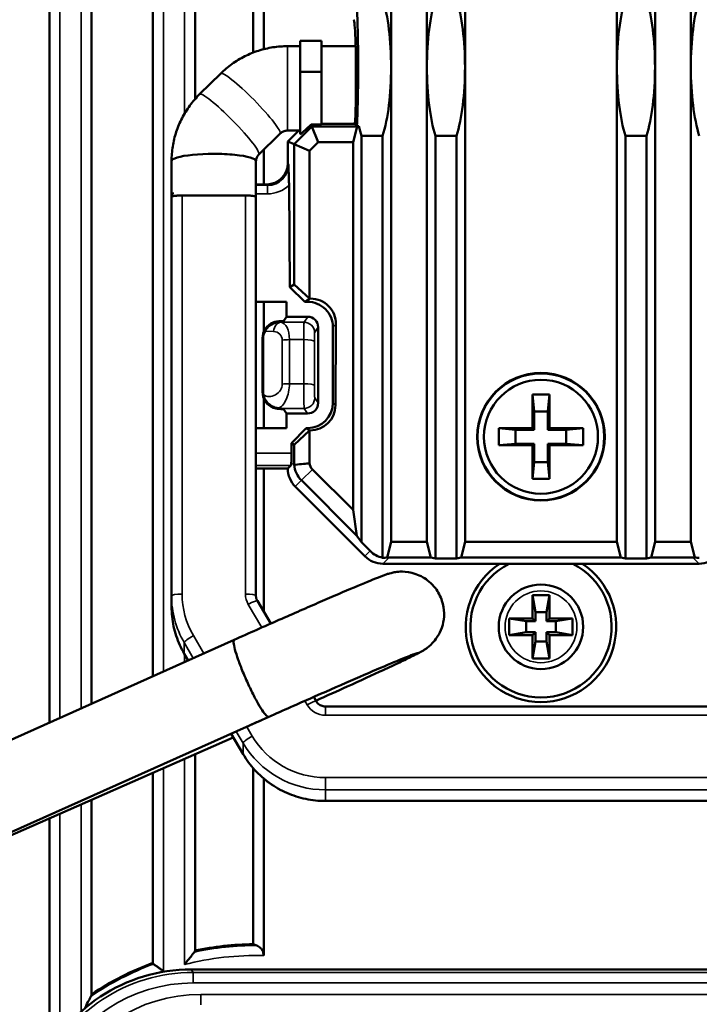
# Model space of a CAD drawing. Header units: millimetres. Extents: x 0 to 4638, y -120 to 1188.
# Tile 61 of 256: x 329 to 361, y 851 to 897. Entities that reach past the tile are written whole.
import ezdxf

# ---------------------------------------------------------------- set-up
doc = ezdxf.new("R2010")
doc.units = ezdxf.units.MM
doc.header["$LTSCALE"] = 2
doc.layers.add('Sichtbar (ISO)', color=7, linetype='Continuous', lineweight=50)
doc.layers.add('Sichtbar schmal (ISO)', color=7, linetype='Continuous', lineweight=35)

msp = doc.modelspace()

# ---------------------------------------------------------------- linework, layer by layer
at = {"layer": 'Sichtbar (ISO)'}
for p, q in [((330.6072, 863.9162), (330.6072, 947.4922)), ((332.6072, 945.8611), (332.6072, 864.8114)), ((335.5072, 866.1095), (335.5072, 904.1334)), ((337.5072, 904.0909), (337.5072, 893.4424)), ((340.2598, 903.888), (340.2598, 895.647)), ((340.7598, 903.7998), (340.7598, 895.8077)), ((350.2971, 903.0359), (350.2971, 894.9519)), ((357.4923, 903.0359), (357.4923, 894.9519)), ((348.4923, 894.9519), (348.4923, 902.0198)), ((359.2971, 894.9519), (359.2971, 902.0198)), ((346.7971, 900.3246), (346.7971, 894.9519)), ((360.9923, 900.3246), (360.9923, 894.9519)), ((342.4947, 895.9519), (341.8947, 895.9519)), ((342.4947, 894.7384), (342.4947, 896.2019)), ((343.4947, 896.2019), (342.4947, 896.2019)), ((343.4947, 894.7384), (343.4947, 896.2019)), ((345.1163, 895.9519), (343.4947, 895.9519)), ((346.7971, 894.9519), (346.7971, 872.4699)), ((348.4923, 872.4699), (348.4923, 894.9519)), ((350.2971, 894.9519), (350.2971, 872.4717)), ((357.4923, 894.9519), (357.4923, 872.4717)), ((359.2971, 872.4699), (359.2971, 894.9519)), ((360.9923, 894.9519), (360.9923, 872.4699)), ((337.7236, 893.671), (338.7236, 894.6558)), ((342.4947, 894.7384), (343.4947, 894.7384)), ((342.4947, 891.7764), (342.4947, 894.7384)), ((343.4947, 892.2365), (343.4947, 894.7384)), ((342.196, 891.3085), (343.0381, 892.1506)), ((343.4947, 892.2365), (343.0025, 892.2365)), ((343.0025, 892.2365), (343.0381, 892.1506)), ((343.0381, 892.1506), (345.1801, 892.1506)), ((343.0381, 892.1506), (343.344, 891.4121)), ((343.4947, 892.267), (345.0802, 892.267)), ((345.1801, 892.1506), (344.9923, 891.4121)), ((345.0802, 892.267), (345.1791, 892.1682)), ((345.1791, 892.1682), (345.2699, 892.1682)), ((345.2699, 892.1682), (345.1801, 892.1506)), ((340.5303, 890.821), (341.5303, 891.8058)), ((342.4947, 891.9519), (341.8947, 891.9519)), ((341.9025, 891.43), (342.4244, 891.9519)), ((345.3947, 872.456), (345.3947, 891.7066)), ((345.3947, 891.7066), (346.3947, 891.7066)), ((346.3947, 891.7066), (346.3947, 871.72)), ((349.8947, 891.7066), (348.8947, 891.7066)), ((348.8947, 871.6912), (348.8947, 891.7066)), ((349.8947, 891.7066), (349.8947, 871.6912)), ((357.8947, 891.7066), (357.8947, 871.6912)), ((357.8947, 891.7066), (358.8947, 891.7066)), ((358.8947, 871.6912), (358.8947, 891.7066)), ((341.9025, 890.4038), (341.9025, 891.43)), ((342.196, 891.3085), (341.9025, 891.43)), ((342.196, 891.3085), (342.9345, 891.0025)), ((342.196, 884.6695), (342.196, 891.3085)), ((343.344, 891.4121), (342.9345, 891.0025)), ((344.9923, 891.4121), (343.344, 891.4121)), ((344.9923, 873.9845), (344.9923, 891.4121)), ((337.5072, 890.8163), (337.5072, 890.8163)), ((340.7598, 891.047), (340.7598, 889.4051)), ((342.9345, 891.0025), (342.9345, 883.9935)), ((340.7598, 889.4051), (340.3947, 889.4051)), ((340.9039, 889.4051), (340.7598, 889.4051)), ((341.9604, 889.3667), (342.005, 884.5422)), ((336.3947, 869.9173), (336.3947, 888.7959)), ((340.3947, 888.7959), (340.3947, 869.9173)), ((342.196, 884.6695), (342.005, 884.5422)), ((342.005, 884.5422), (342.7124, 883.8461)), ((342.9336, 883.9935), (342.196, 884.6695)), ((341.8395, 883.8461), (340.3947, 883.8461)), ((340.7598, 883.8461), (340.7598, 882.4164)), ((341.8395, 883.8461), (341.8395, 883.1386)), ((342.7124, 883.8461), (342.9336, 883.9935)), ((342.8342, 883.8461), (342.7124, 883.8461)), ((342.9336, 883.9935), (342.9345, 883.9935)), ((342.9345, 883.9935), (342.9825, 883.9935)), ((341.8395, 883.1386), (341.7115, 882.9417)), ((341.8395, 883.1386), (342.8441, 883.1386)), ((343.3404, 882.6372), (343.3404, 879.0531)), ((344.0409, 879.0596), (344.0409, 882.6468)), ((344.1818, 882.7869), (344.1581, 878.9416)), ((340.7024, 879.5724), (340.7024, 882.1167)), ((340.7287, 879.5988), (340.7287, 882.0898)), ((340.7598, 879.3864), (340.7598, 879.3862)), ((340.7598, 879.2771), (340.7598, 877.8603)), ((353.4947, 877.8519), (353.4947, 879.4519)), ((353.4947, 879.4519), (354.2947, 879.4519)), ((353.5647, 878.6519), (353.4947, 879.4519)), ((354.2247, 878.6519), (354.2947, 879.4519)), ((354.2947, 879.4519), (354.2947, 877.8519)), ((341.8395, 878.5549), (341.7115, 878.7481)), ((353.5647, 878.6519), (353.5647, 877.7819)), ((354.2247, 878.6519), (353.5647, 878.6519)), ((354.2247, 877.7819), (354.2247, 878.6519)), ((341.8395, 878.5549), (341.8395, 877.8603)), ((342.838, 878.5549), (341.8395, 878.5549)), ((340.3947, 877.8603), (341.8395, 877.8603)), ((342.7677, 877.8603), (342.0732, 877.1556)), ((342.196, 877.0738), (342.9336, 877.7498)), ((342.9336, 877.7498), (342.7677, 877.8603)), ((342.7677, 877.8603), (342.849, 877.8603)), ((342.9345, 877.7497), (342.9336, 877.7498)), ((342.9589, 877.7497), (342.9345, 877.7497)), ((342.9345, 877.7497), (342.9345, 876.194)), ((351.8947, 877.0519), (351.8947, 877.8519)), ((351.8947, 877.8519), (353.4947, 877.8519)), ((352.6947, 877.7819), (351.8947, 877.8519)), ((352.6947, 877.1219), (352.6947, 877.7819)), ((352.6947, 877.7819), (353.5647, 877.7819)), ((353.5647, 877.7819), (353.4947, 877.8519)), ((354.2947, 877.8519), (354.2247, 877.7819)), ((354.2247, 877.7819), (355.0947, 877.7819)), ((354.2947, 877.8519), (355.8947, 877.8519)), ((355.0947, 877.7819), (355.8947, 877.8519)), ((355.0947, 877.7819), (355.0947, 877.1219)), ((355.8947, 877.8519), (355.8947, 877.0519)), ((342.0732, 877.1556), (342.196, 877.0738)), ((342.0732, 877.1556), (342.0776, 876.6788)), ((342.196, 876.2354), (342.196, 877.0738)), ((352.6947, 877.1219), (351.8947, 877.0519)), ((353.4947, 877.0519), (351.8947, 877.0519)), ((353.5647, 877.1219), (352.6947, 877.1219)), ((353.4947, 877.0519), (353.5647, 877.1219)), ((353.4947, 875.4519), (353.4947, 877.0519)), ((353.5647, 877.1219), (353.5647, 876.2519)), ((354.2247, 877.1219), (354.2947, 877.0519)), ((355.0947, 877.1219), (354.2247, 877.1219)), ((354.2247, 876.2519), (354.2247, 877.1219)), ((355.8947, 877.0519), (354.2947, 877.0519)), ((354.2947, 877.0519), (354.2947, 875.4519)), ((355.0947, 877.1219), (355.8947, 877.0519)), ((340.3947, 875.942), (340.7598, 875.942)), ((340.7598, 875.942), (341.9025, 875.942)), ((340.7598, 875.942), (340.7598, 869.1664)), ((342.0532, 876.0927), (341.9025, 875.942)), ((344.9923, 873.9845), (343.0679, 875.909)), ((353.5647, 876.2519), (353.4947, 875.4519)), ((353.5647, 876.2519), (354.2247, 876.2519)), ((354.2247, 876.2519), (354.2947, 875.4519)), ((342.5477, 875.3888), (345.1753, 872.7612)), ((354.2947, 875.4519), (353.4947, 875.4519)), ((342.2533, 875.0944), (345.5572, 871.7905)), ((345.1753, 872.7612), (344.9923, 873.9845)), ((345.3947, 872.456), (345.1753, 872.7612)), ((345.8087, 872.042), (345.3947, 872.456)), ((346.7971, 872.4699), (346.6107, 871.7367)), ((348.4923, 872.4699), (346.7971, 872.4699)), ((348.6796, 871.7333), (348.4923, 872.4699)), ((350.1093, 871.7332), (350.2971, 872.4717)), ((350.2971, 872.4717), (357.4923, 872.4717)), ((357.6801, 871.7332), (357.4923, 872.4717)), ((359.1098, 871.7333), (359.2971, 872.4699)), ((359.2971, 872.4699), (360.9923, 872.4699)), ((360.9923, 872.4699), (361.1787, 871.7367)), ((346.6983, 871.7333), (348.6796, 871.7333)), ((348.8947, 871.6912), (348.6796, 871.7333)), ((349.8947, 871.6912), (348.8947, 871.6912)), ((350.1093, 871.7332), (349.8947, 871.6912)), ((357.6801, 871.7332), (350.1093, 871.7332)), ((357.6801, 871.7332), (357.8947, 871.6912)), ((357.8947, 871.6912), (358.8947, 871.6912)), ((358.8947, 871.6912), (359.1098, 871.7333)), ((361.0911, 871.7333), (359.1098, 871.7333)), ((351.95, 871.4397), (346.4048, 871.4397)), ((355.8393, 871.4397), (351.95, 871.4397)), ((361.3846, 871.4397), (355.8393, 871.4397)), ((336.3947, 869.3963), (336.3947, 869.9173)), ((353.4947, 869.9519), (353.6357, 869.1519)), ((353.4947, 869.9519), (354.2947, 869.9519)), ((353.4947, 868.8519), (353.4947, 869.9519)), ((354.2947, 869.9519), (354.1536, 869.1519)), ((354.2947, 869.9519), (354.2947, 868.8519)), ((341.0909, 868.6017), (340.46, 869.6778)), ((352.3947, 868.8519), (353.4947, 868.8519)), ((352.3947, 868.8519), (353.1947, 868.7108)), ((352.3947, 868.0519), (352.3947, 868.8519)), ((353.6357, 868.7108), (353.4947, 868.8519)), ((353.6357, 869.1519), (354.1536, 869.1519)), ((353.6357, 868.7108), (353.6357, 869.1519)), ((354.1536, 869.1519), (354.1536, 868.7108)), ((354.2947, 868.8519), (354.1536, 868.7108)), ((354.2947, 868.8519), (355.3947, 868.8519)), ((355.3947, 868.8519), (354.5947, 868.7108)), ((355.3947, 868.8519), (355.3947, 868.0519)), ((353.6357, 868.7108), (353.1947, 868.7108)), ((353.1947, 868.7108), (353.1947, 868.1929)), ((354.5947, 868.7108), (354.1536, 868.7108)), ((354.5947, 868.1929), (354.5947, 868.7108)), ((352.3947, 868.0519), (353.1947, 868.1929)), ((353.4947, 868.0519), (352.3947, 868.0519)), ((353.1947, 868.1929), (353.6357, 868.1929)), ((353.4947, 868.0519), (353.6357, 868.1929)), ((353.4947, 866.9519), (353.4947, 868.0519)), ((353.6357, 867.7519), (353.6357, 868.1929)), ((354.1536, 868.1929), (354.1536, 867.7519)), ((354.1536, 868.1929), (354.5947, 868.1929)), ((354.1536, 868.1929), (354.2947, 868.0519)), ((354.2947, 868.0519), (354.2947, 866.9519)), ((355.3947, 868.0519), (354.2947, 868.0519)), ((355.3947, 868.0519), (354.5947, 868.1929)), ((325.6233, 861.6853), (339.3641, 867.8359)), ((353.4947, 866.9519), (353.6357, 867.7519)), ((354.1536, 867.7519), (353.6357, 867.7519)), ((354.2947, 866.9519), (354.1536, 867.7519)), ((336.9992, 867.1739), (337.1834, 866.8598)), ((354.2947, 866.9519), (353.4947, 866.9519)), ((343.2487, 864.921), (343.1274, 865.1278)), ((343.6834, 864.6757), (362.106, 864.6757)), ((341.1177, 864.2381), (340.6935, 864.0485)), ((327.2526, 858.0324), (340.69, 864.0472)), ((339.2184, 863.3885), (339.7879, 862.4171)), ((339.3206, 863.2142), (326.8941, 857.7492)), ((339.3205, 863.2144), (326.9012, 857.7526)), ((337.5072, 862.4166), (337.5072, 853.1141)), ((335.5072, 852.5326), (335.5072, 861.5371)), ((340.2598, 861.7586), (340.2598, 853.4153)), ((340.7598, 861.2649), (340.7598, 852.8789)), ((332.6072, 860.2617), (332.6072, 851.0426)), ((343.6834, 860.2004), (362.106, 860.2004)), ((330.6072, 849.4115), (330.6072, 859.3821)), ((337.3304, 852.2233), (372.3345, 852.2233))]:
    msp.add_line(p, q, dxfattribs=at)
for centre, radius in [((353.8947, 877.4519), 3.0219), ((353.8947, 877.4519), 3), ((353.8947, 877.4519), 2.7), ((353.8947, 868.4519), 2)]:
    msp.add_circle(centre, radius, dxfattribs=at)
for centre, radius, start, end in [((353.8947, 868.4519), 3.565, 123.05795, 56.94205), ((353.8947, 868.4519), 3.3462, 116.75983, 63.24017), ((340.395, 839.4519), 13.9641, 90.55481, 101.93488), ((340.395, 839.4519), 13.9641, 110.48882, 123.89691)]:
    msp.add_arc(centre, radius, start, end, dxfattribs=at)
for centre, major_axis, ratio, start_param, end_param in [((345.0103, 894.9519), (0, -4.2573), 0.0524078, 0.8581154, 2.4376321), ((345.6563, 894.9519), (0, -4.2573), 0.2679492, 1.5707963, 2.4376321), ((349.633, 894.9519), (0, -4.2573), 0.2679492, 3.8455532, 4.712389), ((349.1563, 894.9519), (0, -4.2573), 0.2679492, 1.5707963, 2.4376321), ((358.633, 894.9519), (0, -4.2573), 0.2679492, 3.8455532, 4.712389), ((358.1563, 894.9519), (0, -4.2573), 0.2679492, 1.5707963, 2.4376321), ((362.133, 894.9519), (0, -4.2573), 0.2679492, 3.8455532, 4.712389), ((345.0103, 894.9519), (0, -2.2573), 0.0524078, 1.34047, 3.0892328), ((345.6563, 894.9519), (0, -4.2573), 0.2679492, 0.7039605, 1.5707963), ((349.633, 894.9519), (0, -4.2573), 0.2679492, 4.712389, 5.5792248), ((349.1563, 894.9519), (0, -4.2573), 0.2679492, 0.7039605, 1.5707963), ((358.633, 894.9519), (0, -4.2573), 0.2679492, 4.712389, 5.5792248), ((358.1563, 894.9519), (0, -4.2573), 0.2679492, 0.7039605, 1.5707963), ((362.133, 894.9519), (0, -4.2573), 0.2679492, 4.712389, 5.5792248), ((345.0238, 893.9519), (0, -2), 0.0524078, 0.5690066, 1.8155626), ((344.464, 893.818), (-2.2672, -2.2609), 0.037007, 0.4826595, 0.8339354), ((346.133, 894.9519), (0, -4.2573), 0.2679492, 5.4250699, 5.5792248), ((338.3947, 890.5051), (2, 0), 0.1736482, 1.5707963, 2.621516), ((338.3947, 890.5051), (2, 0), 0.1736482, 1.0507196, 1.5707963), ((338.3947, 890.5051), (2, 0), 0.1736482, 0, 1.0507196), ((338.3947, 890.5051), (-2, 0), 0.1736482, 5.7631086, 6.2831853), ((340.9012, 890.4065), (0.709, -0.709), 0.9972647, 5.4991567, 7.0672139), ((340.923, 890.3847), (0.4699, -0.9073), 0.9765032, 5.8136653, 7.3817404), ((342.8401, 882.6527), (-1.1339, 0.3981), 0.9921418, 3.476798, 5.0525264), ((342.9811, 882.7928), (0.8522, 0.8469), 0.9987752, 5.4953211, 7.0710495), ((341.5035, 882.1072), (0.3538, -0.7296), 0.9851181, 3.0568225, 4.2549468), ((341.2118, 882.9426), (0.5, 0), 0.0537126, 5.301557, 6.2482787), ((342.8401, 882.6332), (-0.1648, -0.4785), 0.9873311, 1.9064102, 3.4693557), ((341.5717, 882.0373), (0.7483, -0.419), 0.926751, 3.1348537, 3.6202999), ((341.5035, 879.5673), (-0.7653, 0.2394), 0.9888689, 0.299961, 1.4980854), ((341.5717, 879.636), (0.8025, 0.2786), 0.9273708, 2.830127, 3.0344423), ((341.5369, 880.4991), (0.0608, -1.7065), 0.64432, 6.1423849, 6.220233), ((341.2118, 878.7472), (-0.5, 0), 0.052729, 3.1764992, 4.089072), ((342.8401, 879.051), (0.487, 0.1158), 0.9905966, 4.4767768, 6.0518263), ((342.8401, 879.0685), (0.5126, -1.0963), 0.9904436, 5.8495343, 7.4129626), ((342.9574, 878.9505), (0.8469, -0.8522), 0.9987902, 5.5014712, 7.0648995), ((342.0518, 876.592), (0, 0.5), 0.0524078, 3.1939525, 4.8869219), ((343.1042, 875.9453), (0.8509, 0.8509), 0.9972647, 2.357564, 3.1415927), ((343.4605, 876.3016), (1.1686, 0.5202), 0.928627, 2.7495783, 2.8373931), ((343.3952, 876.2362), (0.848, -0.8486), 0.9989657, 4.0163427, 4.7127296), ((342.1262, 884.0672), (-0.6451, 7.9299), 0.7201621, 3.0421241, 3.0524055), ((343.2928, 876.191), (-0.1619, 0.3711), 0.8661678, 1.2017815, 2.0001641), ((346.4081, 872.6414), (0.8509, 0.8509), 0.9972647, 3.1415927, 3.9256213), ((346.6595, 872.8928), (0.8509, 0.8509), 0.9972647, 3.1415927, 3.7061299), ((346.7239, 872.9572), (1.4079, 0.6802), 0.7342406, 4.1492528, 4.2955751), ((346.7645, 872.9978), (0.5202, 1.1686), 0.928627, 3.4604379, 3.533607), ((361.0249, 872.9978), (-0.5202, 1.1686), 0.928627, 2.7495783, 2.8227475), ((361.0654, 872.9572), (-1.4079, 0.6802), 0.7342406, 1.9876102, 2.1339325), ((361.3813, 872.6414), (-0.8509, 0.8509), 0.9972647, 2.357564, 3.1415927), ((334.557, 839.4519), (-16.0397, 0), 0.9314106, 4.337465, 4.348897), ((337.3367, 844.3886), (-4.3063, 6.5477), 0.9991277, 5.7018293, 6.8645413)]:
    msp.add_ellipse(centre, major_axis=major_axis, ratio=ratio, start_param=start_param, end_param=end_param, dxfattribs=at)
for points, knots in [([(341.8947, 895.9519), (341.6606, 895.9519), (341.4266, 895.9338), (340.9641, 895.8616), (340.7356, 895.8076), (340.2896, 895.6649), (340.0721, 895.5762), (339.6533, 895.3661), (339.4521, 895.2446), (339.0708, 894.9718), (338.8907, 894.8204), (338.7236, 894.6558)], [1.57079633, 1.57079633, 1.57079633, 1.57079633, 1.72787596, 1.72787596, 1.88495559, 1.88495559, 2.04203522, 2.04203522, 2.19911486, 2.19911486, 2.35619449, 2.35619449, 2.35619449, 2.35619449]), ([(337.7236, 893.671), (337.5564, 893.5064), (337.4021, 893.3285), (337.1233, 892.9506), (336.9988, 892.7506), (336.7828, 892.3332), (336.6914, 892.1158), (336.5441, 891.6692), (336.4882, 891.44), (336.4135, 890.9756), (336.3947, 890.7403), (336.3947, 890.5051)], [2.35619449, 2.35619449, 2.35619449, 2.35619449, 2.51327412, 2.51327412, 2.67035376, 2.67035376, 2.82743339, 2.82743339, 2.98451302, 2.98451302, 3.14159265, 3.14159265, 3.14159265, 3.14159265]), ([(341.8947, 891.9519), (341.8669, 891.9519), (341.8391, 891.9497), (341.7845, 891.9412), (341.7576, 891.9349), (341.7057, 891.9182), (341.6806, 891.908), (341.6328, 891.884), (341.6101, 891.8703), (341.5679, 891.84), (341.5482, 891.8235), (341.5303, 891.8058)], [1.57079633, 1.57079633, 1.57079633, 1.57079633, 1.72787596, 1.72787596, 1.88495559, 1.88495559, 2.04203522, 2.04203522, 2.19911486, 2.19911486, 2.35619449, 2.35619449, 2.35619449, 2.35619449]), ([(340.5303, 890.821), (340.5123, 890.8033), (340.496, 890.7845), (340.4671, 890.7452), (340.4544, 890.7248), (340.4326, 890.6827), (340.4236, 890.6612), (340.4091, 890.6173), (340.4037, 890.5951), (340.3965, 890.5502), (340.3947, 890.5276), (340.3947, 890.5051)], [2.35619449, 2.35619449, 2.35619449, 2.35619449, 2.51327412, 2.51327412, 2.67035376, 2.67035376, 2.82743339, 2.82743339, 2.98451302, 2.98451302, 3.14159265, 3.14159265, 3.14159265, 3.14159265]), ([(336.3945, 888.2892), (336.3946, 888.3999), (336.3946, 888.5064), (336.3946, 888.9143), (336.3947, 889.2113), (336.3947, 889.8412), (336.3947, 890.1732), (336.3947, 890.5051)], [0, 0, 0, 0, 0.03495013, 0.03495013, 0.13407017, 0.13407017, 0.24523199, 0.24523199, 0.24523199, 0.24523199]), ([(341.9604, 889.3636), (341.9599, 889.4208), (341.9592, 889.4702), (341.9556, 889.6829), (341.9511, 889.8218), (341.9413, 890.0799), (341.9344, 890.2146), (341.9271, 890.3546), (341.9265, 890.3676), (341.9258, 890.3805)], [0, 0, 0, 0, 0.01523519, 0.01523519, 0.06713956, 0.06713956, 0.14842676, 0.14842676, 0.15674923, 0.15674923, 0.15674923, 0.15674923]), ([(336.8947, 888.8827), (336.8701, 888.8827), (336.8596, 888.8826), (336.8474, 888.8824), (336.8376, 888.8822), (336.8215, 888.8819), (336.8038, 888.8813), (336.7751, 888.8804), (336.7438, 888.879), (336.7106, 888.8767), (336.6543, 888.8727), (336.5918, 888.8661), (336.5411, 888.8573), (336.4904, 888.8485), (336.4524, 888.8377), (336.4298, 888.8279), (336.4164, 888.8221), (336.4081, 888.8167), (336.403, 888.8117), (336.3999, 888.8086), (336.3979, 888.8058), (336.3968, 888.8041), (336.3953, 888.802), (336.3949, 888.8002), (336.3947, 888.7959)], [0, 0, 0, 0, 0.0938206, 0.0938206, 0.0938206, 0.1694985, 0.1694985, 0.1694985, 0.2921466, 0.2921466, 0.2921466, 0.4999979, 0.4999979, 0.4999979, 0.7078496, 0.7078496, 0.7078496, 0.8304982, 0.8304982, 0.8304982, 0.9061768, 0.9061768, 0.9061768, 1, 1, 1, 1]), ([(336.3955, 888.8017), (336.408, 888.8407), (336.4199, 888.8791), (336.438, 888.9387), (336.4448, 888.9616), (336.4541, 888.9935), (336.4574, 889.0049), (336.4606, 889.0162), (336.4614, 889.019), (336.4624, 889.0227), (336.4627, 889.0237), (336.4627, 889.0237)], [0, 0, 0, 0, 0.013298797, 0.013298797, 0.02157186, 0.02157186, 0.027108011, 0.027108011, 0.029600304, 0.029600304, 0.032056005, 0.032056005, 0.032056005, 0.032056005]), ([(336.8947, 888.8827), (336.8976, 888.8827), (336.938, 888.8828), (337.0937, 888.8828), (337.3264, 888.8828), (337.7735, 888.8828), (338.3947, 888.8828), (339.0158, 888.8828), (339.4629, 888.8828), (339.6957, 888.8828), (339.8514, 888.8828), (339.8917, 888.8827), (339.8947, 888.8827)], [0, 0, 0, 0, 0.0052514, 0.067095, 0.1289386, 0.2526257, 0.5, 0.7473743, 0.8710614, 0.932905, 0.9947486, 1, 1, 1, 1]), ([(340.3946, 888.7959), (340.3944, 888.8002), (340.3941, 888.802), (340.3926, 888.8041), (340.3914, 888.8058), (340.3895, 888.8086), (340.3863, 888.8117), (340.3812, 888.8167), (340.3729, 888.8221), (340.3596, 888.8279), (340.337, 888.8377), (340.2989, 888.8485), (340.2482, 888.8573), (340.1975, 888.8661), (340.1351, 888.8727), (340.0788, 888.8767), (340.0456, 888.879), (340.0142, 888.8804), (339.9855, 888.8813), (339.9678, 888.8819), (339.9518, 888.8822), (339.9419, 888.8824), (339.9297, 888.8826), (339.9192, 888.8827), (339.8947, 888.8827)], [0, 0, 0, 0, 0.0938206, 0.0938206, 0.0938206, 0.1694985, 0.1694985, 0.1694985, 0.2921466, 0.2921466, 0.2921466, 0.4999979, 0.4999979, 0.4999979, 0.7078496, 0.7078496, 0.7078496, 0.8304982, 0.8304982, 0.8304982, 0.9061768, 0.9061768, 0.9061768, 1, 1, 1, 1]), ([(341.53, 882.879), (341.4515, 882.8784), (341.3667, 882.8654), (341.2055, 882.8124), (341.129, 882.7725), (341.0052, 882.6836), (340.9473, 882.6292), (340.8715, 882.5341), (340.8471, 882.4975), (340.8261, 882.461)], [0, 0, 0, 0, 0.023772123, 0.023772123, 0.047544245, 0.047544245, 0.069499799, 0.069499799, 0.082140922, 0.082140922, 0.082140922, 0.082140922]), ([(341.4897, 882.9203), (341.4689, 882.9195), (341.4471, 882.918), (341.3641, 882.9087), (341.2984, 882.8941), (341.2293, 882.8702), (341.2206, 882.867), (341.2118, 882.8637)], [0.226744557, 0.226744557, 0.226744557, 0.226744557, 0.233902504, 0.233902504, 0.253174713, 0.253174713, 0.255950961, 0.255950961, 0.255950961, 0.255950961]), ([(340.7462, 879.4386), (340.7633, 879.3617), (340.7925, 879.2859), (340.8326, 879.2158), (340.8783, 879.1357), (340.9398, 879.0608), (341.012, 878.999), (341.0454, 878.9704), (341.0817, 878.9441), (341.1199, 878.9208), (341.1571, 878.8981), (341.196, 878.8783), (341.2358, 878.8618), (341.2666, 878.8491), (341.2985, 878.8381), (341.33, 878.8292), (341.362, 878.8201), (341.3949, 878.813), (341.4222, 878.8079), (341.4296, 878.8066), (341.4367, 878.8053), (341.4428, 878.804)], [0, 0, 0, 0, 0.24410958, 0.24410958, 0.24410958, 0.52300193, 0.52300193, 0.52300193, 0.65214903, 0.65214903, 0.65214903, 0.77751124, 0.77751124, 0.77751124, 0.87445371, 0.87445371, 0.87445371, 0.97309694, 0.97309694, 0.97309694, 0.99999994, 0.99999994, 0.99999994, 0.99999994]), ([(341.2118, 878.8299), (341.2205, 878.8265), (341.2292, 878.8232), (341.297, 878.799), (341.3616, 878.7835), (341.4501, 878.7718), (341.4779, 878.7696), (341.5037, 878.7686)], [0.091921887, 0.091921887, 0.091921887, 0.091921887, 0.094710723, 0.094710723, 0.113497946, 0.113497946, 0.122630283, 0.122630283, 0.122630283, 0.122630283]), ([(339.3641, 867.8359), (340.0734, 868.1521), (340.7915, 868.4702), (342.1733, 869.0782), (342.8368, 869.368), (344.0448, 869.8914), (344.5886, 870.1245), (345.5099, 870.5141), (345.8816, 870.668), (346.3247, 870.8439), (346.4442, 870.8908), (346.6429, 870.9571), (346.6927, 870.9742), (346.8207, 871.0063), (346.854, 871.0143), (346.9537, 871.0342), (347.0226, 871.048), (347.246, 871.0648), (347.3713, 871.0776), (347.7135, 871.023), (347.8281, 870.9992), (348.0706, 870.9134), (348.1835, 870.8654), (348.4933, 870.6857), (348.7095, 870.5196), (349.0255, 870.1057), (349.136, 869.8996), (349.2729, 869.4842), (349.3031, 869.2784), (349.3099, 868.8817), (349.2795, 868.6993), (349.1863, 868.3454), (349.117, 868.2011), (348.9574, 867.9131), (348.8753, 867.8153), (348.7155, 867.6325), (348.6513, 867.5769), (348.544, 867.4852), (348.5038, 867.4551), (348.4248, 867.3977), (348.3918, 867.376), (348.3083, 867.3222), (348.2704, 867.3002), (348.079, 867.191), (347.9539, 867.1297), (347.6891, 866.9996), (347.6018, 866.9572), (347.409, 866.8646), (347.3033, 866.8142), (347.0751, 866.7062), (346.9526, 866.6486), (346.6937, 866.5276), (346.5576, 866.4642), (345.9224, 866.1697), (345.345, 865.9052), (344.2437, 865.4051), (343.7461, 865.1805), (343.2319, 864.9496)], [6.2122026, 6.2122026, 6.2122026, 6.2122026, 6.5335151, 6.5335151, 6.855028, 6.855028, 7.1778531, 7.1778531, 7.5065015, 7.5065015, 7.7037071, 7.7037071, 7.7698748, 7.7698748, 7.7888547, 7.7888547, 7.8129799, 7.8129799, 7.8314263, 7.8314263, 7.8385, 7.8385, 7.8433604, 7.8433604, 7.8504892, 7.8504892, 7.8554538, 7.8554538, 7.8602001, 7.8602001, 7.8657393, 7.8657393, 7.8734035, 7.8734035, 7.885612, 7.885612, 7.903264, 7.903264, 7.922498, 7.922498, 7.9483883, 7.9483883, 7.9986525, 7.9986525, 8.218581, 8.218581, 8.3131992, 8.3131992, 8.4095772, 8.4095772, 8.506141, 8.506141, 8.6011772, 8.6011772, 8.9275986, 8.9275986, 9.1679884, 9.1679884, 9.1679884, 9.1679884]), ([(340.3947, 869.9173), (340.3947, 869.9006), (340.3956, 869.884), (340.3991, 869.8508), (340.4018, 869.8343), (340.4088, 869.8017), (340.4132, 869.7855), (340.4237, 869.7537), (340.4298, 869.738), (340.4437, 869.7074), (340.4514, 869.6924), (340.46, 869.6778)], [3.14159265, 3.14159265, 3.14159265, 3.14159265, 3.24631241, 3.24631241, 3.35103216, 3.35103216, 3.45575192, 3.45575192, 3.56047167, 3.56047167, 3.66519143, 3.66519143, 3.66519143, 3.66519143]), ([(336.9992, 867.1739), (336.9205, 867.3081), (336.8489, 867.4465), (336.7208, 867.7298), (336.6643, 867.8748), (336.5669, 868.17), (336.5261, 868.32), (336.4606, 868.6236), (336.4359, 868.7772), (336.4029, 869.0859), (336.3947, 869.2411), (336.3947, 869.3963)], [2.61799388, 2.61799388, 2.61799388, 2.61799388, 2.72271363, 2.72271363, 2.82743339, 2.82743339, 2.93215314, 2.93215314, 3.0368729, 3.0368729, 3.14159265, 3.14159265, 3.14159265, 3.14159265]), ([(340.992, 864.1824), (340.9909, 864.1821), (340.9898, 864.1818), (340.9887, 864.1816), (340.9714, 864.1782), (340.9481, 864.1882), (340.9196, 864.211), (340.8732, 864.248), (340.8119, 864.3202), (340.7405, 864.4215), (340.6693, 864.5227), (340.5861, 864.656), (340.498, 864.8102), (340.4099, 864.9644), (340.3144, 865.1439), (340.2196, 865.3338), (340.1247, 865.5238), (340.0278, 865.7294), (339.9367, 865.9345), (339.8812, 866.0593), (339.8269, 866.1861), (339.7761, 866.3093), (339.6924, 866.5121), (339.6159, 866.7111), (339.5524, 866.8906), (339.4888, 867.0703), (339.4365, 867.2355), (339.3998, 867.3723), (339.363, 867.5092), (339.3408, 867.6215), (339.3348, 867.6999), (339.3289, 867.7781), (339.3389, 867.8247), (339.3641, 867.8359)], [0, 0, 0, 0, 0.00441597, 0.00441597, 0.00441597, 0.07055216, 0.07055216, 0.07055216, 0.17802035, 0.17802035, 0.17802035, 0.28537598, 0.28537598, 0.28537598, 0.39268365, 0.39268365, 0.39268365, 0.49999432, 0.49999432, 0.49999432, 0.56532351, 0.56532351, 0.56532351, 0.6727558, 0.6727558, 0.6727558, 0.78031454, 0.78031454, 0.78031454, 0.88795187, 0.88795187, 0.88795187, 0.99529112, 0.99529112, 0.99529112, 0.99529112]), ([(341.1177, 864.2381), (341.8159, 864.549), (342.5206, 864.8609), (343.8712, 865.4548), (344.5169, 865.7367), (345.6813, 866.2408), (346.2004, 866.4632), (347.0515, 866.8227), (347.3885, 866.9619), (347.7065, 867.0886), (347.7819, 867.1175), (347.8437, 867.1403), (347.8562, 867.1446), (347.8562, 867.1446)], [6.2311735, 6.2311735, 6.2311735, 6.2311735, 6.5499, 6.5499, 6.8683936, 6.8683936, 7.1855534, 7.1855534, 7.497129, 7.497129, 7.6331706, 7.6331706, 7.6958637, 7.6958637, 7.6958637, 7.6958637]), ([(343.2487, 864.921), (343.2658, 864.8918), (343.2861, 864.8643), (343.3323, 864.8137), (343.3583, 864.7906), (343.4147, 864.7503), (343.4453, 864.7329), (343.5095, 864.7047), (343.5433, 864.6939), (343.6125, 864.6794), (343.6479, 864.6757), (343.6834, 864.6757)], [3.6651914, 3.6651914, 3.6651914, 3.6651914, 3.8746309, 3.8746309, 4.0840704, 4.0840704, 4.29351, 4.29351, 4.5029495, 4.5029495, 4.712389, 4.712389, 4.712389, 4.712389]), ([(343.6834, 860.2004), (343.3697, 860.2004), (343.0561, 860.2328), (342.4424, 860.3613), (342.1424, 860.4573), (341.5689, 860.7087), (341.2954, 860.8642), (340.7871, 861.2279), (340.5522, 861.4362), (340.1313, 861.8965), (339.9453, 862.1486), (339.7879, 862.4171)], [1.5707963, 1.5707963, 1.5707963, 1.5707963, 1.7802358, 1.7802358, 1.9896753, 1.9896753, 2.1991149, 2.1991149, 2.4085544, 2.4085544, 2.6179939, 2.6179939, 2.6179939, 2.6179939]), ([(337.477, 853.044), (337.4675, 853.0322), (337.456, 853.0179), (337.4139, 852.9657), (337.3777, 852.9206), (337.2916, 852.8127), (337.2391, 852.7465), (337.1287, 852.6061), (337.069, 852.5296), (337.0093, 852.4523), (337.0083, 852.451), (337.0072, 852.4496)], [-0.08561691, -0.08561691, -0.08561691, -0.08561691, -0.076339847, -0.076339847, -0.055148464, -0.055148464, -0.028773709, -0.028773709, 0, 0, 0.000516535, 0.000516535, 0.000516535, 0.000516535]), ([(337.477, 853.044), (337.4788, 853.0462), (337.4805, 853.0483), (337.4988, 853.0729), (337.507, 853.0947), (337.5072, 853.1141)], [-0.181677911, -0.181677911, -0.181677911, -0.181677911, -0.180126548, -0.180126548, -0.163836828, -0.163836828, -0.163836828, -0.163836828]), ([(340.4308, 853.3537), (340.4453, 853.3482), (340.4595, 853.3423), (340.5281, 853.3096), (340.5901, 853.2641), (340.672, 853.1695), (340.7091, 853.1085), (340.748, 852.9989), (340.7598, 852.9344), (340.7598, 852.8789)], [-0.337341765, -0.337341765, -0.337341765, -0.337341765, -0.331312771, -0.331312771, -0.306621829, -0.306621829, -0.286477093, -0.286477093, -0.269831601, -0.269831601, -0.269831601, -0.269831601]), ([(335.5072, 852.5326), (335.5073, 852.5243), (335.5086, 852.5166), (335.5157, 852.4975), (335.5244, 852.4866), (335.5374, 852.4774)], [-0.164791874, -0.164791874, -0.164791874, -0.164791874, -0.158162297, -0.158162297, -0.146933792, -0.146933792, -0.146933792, -0.146933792]), ([(336.0072, 852.147), (336.0061, 852.1477), (336.0051, 852.1485), (335.9598, 852.1807), (335.9155, 852.2122), (335.8302, 852.2725), (335.7891, 852.3015), (335.6981, 852.3653), (335.6503, 852.3988), (335.5803, 852.4475), (335.5553, 852.465), (335.5374, 852.4774)], [-0.175446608, -0.175446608, -0.175446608, -0.175446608, -0.175058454, -0.175058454, -0.158777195, -0.158777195, -0.142894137, -0.142894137, -0.12161716, -0.12161716, -0.105344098, -0.105344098, -0.105344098, -0.105344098]), ([(332.577, 850.9471), (332.5749, 850.943), (332.5726, 850.9388), (332.5513, 850.8985), (332.5273, 850.8528), (332.4598, 850.7237), (332.4057, 850.6194), (332.324, 850.4587), (332.3039, 850.4189), (332.2836, 850.3786)], [-0.122219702, -0.122219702, -0.122219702, -0.122219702, -0.119238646, -0.119238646, -0.094790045, -0.094790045, -0.052353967, -0.052353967, -0.03875543, -0.03875543, -0.03875543, -0.03875543]), ([(332.577, 850.9471), (332.5861, 850.9643), (332.5935, 850.981), (332.6043, 851.0134), (332.6071, 851.0289), (332.6072, 851.0426)], [-0.207039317, -0.207039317, -0.207039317, -0.207039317, -0.198041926, -0.198041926, -0.188265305, -0.188265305, -0.188265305, -0.188265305])]:
    msp.add_open_spline(points, degree=3, knots=knots, dxfattribs=at)
for points in [[(340.3947, 890.5051), (340.3947, 889.9412), (340.3946, 889.4129), (340.3948, 888.7823)], [(342.9345, 876.194), (342.7696, 876.1782), (342.5448, 876.1559), (342.2601, 876.1274)], [(340.6935, 864.0485), (340.5128, 863.9678), (340.3322, 863.8871), (340.1516, 863.8062)]]:
    msp.add_open_spline(points, degree=3, dxfattribs=at)
at = {"layer": 'Sichtbar schmal (ISO)'}
for p, q in [((331.1072, 864.14), (331.1072, 947.7485)), ((332.1072, 946.8816), (332.1072, 864.5876)), ((336.0072, 866.3333), (336.0072, 904.0452)), ((337.0072, 904.0452), (337.0072, 892.7526)), ((341.8947, 891.9519), (341.8947, 895.9519)), ((341.9025, 890.4038), (341.9258, 890.3805)), ((340.9411, 889.3679), (340.3947, 889.3679)), ((340.9411, 889.3679), (340.9039, 889.4051)), ((340.9411, 888.9554), (340.9411, 889.3679)), ((336.8947, 888.8828), (336.8947, 870.0041)), ((337.0072, 888.8828), (337.0072, 888.8828)), ((339.8947, 870.0041), (339.8947, 888.8828)), ((340.3948, 888.9554), (340.9411, 888.9554)), ((342.9825, 883.9935), (342.8342, 883.8461)), ((341.4897, 882.9203), (341.53, 882.879)), ((341.5721, 882.8768), (341.53, 882.879)), ((341.5721, 882.8768), (342.6739, 882.8768)), ((342.6739, 882.8768), (342.8441, 883.1386)), ((340.8261, 882.461), (341.228, 882.4405)), ((343.3404, 882.6372), (343.1736, 882.3805)), ((344.0409, 882.6468), (344.1818, 882.7869)), ((340.7287, 882.0898), (340.7024, 882.1167)), ((341.6363, 882.028), (341.6363, 879.9419)), ((342.6604, 882.0518), (341.9805, 882.0518)), ((341.9805, 879.9658), (341.9805, 882.0518)), ((342.6604, 879.9658), (342.6604, 882.0518)), ((343.1601, 881.9681), (343.1601, 879.882)), ((340.7024, 879.5724), (340.7287, 879.5988)), ((341.9805, 879.9658), (342.6604, 879.9658)), ((343.1796, 879.2959), (343.3404, 879.0531)), ((341.5284, 878.7935), (341.5037, 878.7686)), ((342.68, 878.7935), (341.5284, 878.7935)), ((342.838, 878.5549), (342.68, 878.7935)), ((344.1581, 878.9416), (344.0409, 879.0596)), ((342.849, 877.8603), (342.9589, 877.7497)), ((342.0776, 876.6788), (340.3947, 876.6788)), ((340.3947, 876.0927), (342.0532, 876.0927)), ((342.196, 876.2354), (342.0532, 876.0927)), ((343.0679, 875.909), (342.5477, 875.3888)), ((342.2533, 875.0944), (342.5477, 875.3888)), ((345.8087, 872.042), (345.5572, 871.7905)), ((346.4048, 871.4397), (346.6983, 871.7333)), ((361.3846, 871.4397), (361.0911, 871.7333)), ((340.6709, 868.4162), (340.0287, 869.5117)), ((337.4306, 868.0345), (337.9247, 867.1916)), ((336.9976, 867.7015), (336.9976, 867.1805)), ((337.4271, 866.9689), (336.9976, 867.7015)), ((336.9976, 867.1805), (337.1851, 866.8606)), ((337.0072, 867.1603), (337.0072, 866.7809)), ((342.8173, 864.755), (342.7073, 864.9427)), ((343.6834, 864.2626), (343.6834, 864.6757)), ((341.1152, 864.2372), (340.69, 864.0472)), ((340.69, 864.0472), (340.992, 864.1824)), ((362.106, 864.2626), (343.6834, 864.2626)), ((339.9598, 863.7204), (340.2192, 863.2778)), ((339.2202, 863.3893), (339.7862, 862.4238)), ((339.7862, 862.9447), (339.4621, 863.4976)), ((339.7862, 862.4238), (339.7862, 862.9447)), ((337.0072, 862.1968), (337.0072, 852.4496)), ((336.0072, 852.147), (336.0072, 861.757)), ((343.6834, 861.3081), (362.106, 861.3081)), ((343.6834, 861.3081), (343.6834, 860.7289)), ((362.106, 860.7289), (343.6834, 860.7289)), ((343.6834, 860.7289), (343.6834, 860.208)), ((332.1072, 860.0418), (332.1072, 850.2251)), ((343.6834, 860.208), (362.106, 860.208)), ((343.6834, 860.2004), (343.6834, 860.208)), ((331.1072, 849.1553), (331.1072, 859.602)), ((337.3304, 852.2233), (337.4227, 852.083)), ((337.4227, 852.083), (386.1044, 852.083)), ((337.4227, 852.083), (337.4227, 851.5833)), ((386.1044, 851.5833), (337.4227, 851.5833)), ((337.7749, 851.04), (386.5359, 851.04)), ((337.7749, 850.5403), (337.7749, 851.04))]:
    msp.add_line(p, q, dxfattribs=at)
msp.add_circle((353.8947, 868.4519), 1.7, dxfattribs=at)
for radius, start, end in [(13.9018, 89.85248, 102.11619), (13.432, 88.44378, 104.60872), (13.9018, 110.45201, 124.21961), (13.432, 109.06652, 110.03735), (13.432, 116.28043, 116.38491)]:
    msp.add_arc((340.395, 839.4519), radius, start, end, dxfattribs=at)
for centre, major_axis, ratio, start_param, end_param in [((340.1269, 893.2308), (-1.4033, 1.425), 0.1227878, 3.1415927, 6.2831853), ((339.1269, 892.246), (-1.4033, 1.425), 0.1227878, 3.1415927, 6.2831853), ((340.923, 890.4715), (0.6741, -1.363), 0.9849323, 5.8299157, 6.5801988), ((341.5721, 882.3775), (0.0255, 0.4994), 0.6967495, 0.0730258, 1.4799155), ((341.4536, 881.8782), (-0.1244, -0.998), 0.5130328, 1.8092099, 3.1531134), ((342.6778, 881.8782), (-0.003, 1), 0.017195, 0.0523077, 1.3962113), ((342.6739, 882.3775), (0.4192, -0.2725), 0.998052, 0.5834344, 2.1463799), ((341.1094, 881.9412), (0.4481, 0.3328), 0.8326377, 5.7293183, 7.0732218), ((343.1775, 881.8812), (0.003, -0.5), 0.034389, 3.1937438, 4.5376473), ((341.9805, 881.965), (-0.5, 0), 0.1736482, 4.712389, 5.4716072), ((342.6604, 881.965), (0.5, 0), 0.1736482, 0.0349066, 1.5707963), ((341.1094, 879.8551), (0.4481, 0.3328), 0.8326377, 3.3979255, 5.7293183), ((341.4536, 879.7921), (-0.1244, -0.998), 0.5130328, 0.2179336, 1.8092099), ((341.9805, 879.879), (-0.5, 0), 0.1736482, 4.712389, 5.4716072), ((342.6604, 879.879), (0.5, 0), 0.1736482, 0.0349066, 1.5707963), ((342.6778, 879.7921), (-0.003, 1), 0.017195, 1.3962113, 3.0891806), ((343.1775, 879.7952), (0.003, -0.5), 0.034389, 4.5376473, 6.2306167), ((342.68, 879.2928), (0.4169, 0.2761), 0.9980302, 4.1283445, 5.703394), ((336.8947, 869.9173), (-0.5, 0), 0.1736482, 4.712389, 6.2831853), ((340.8947, 869.9173), (-4.5, 0), 0.9848078, 0, 0.5235988), ((340.8947, 870.0041), (-4, 0), 0.9848078, 0, 0.5235988), ((340.8947, 870.0041), (-1, 0), 0.9848078, 0, 0.5235988), ((339.8947, 869.9173), (0.5, 0), 0.1736482, 0, 1.5707963), ((340.8947, 869.3963), (-4.5, 0), 0.9848078, 0, 0.5235988), ((340.0287, 869.4249), (0.4313, 0.2529), 0.1503837, 0, 1.4828602), ((337.4306, 867.9477), (-0.4313, -0.2529), 0.1503837, 4.6244529, 6.1952492), ((337.4306, 867.4267), (-0.4313, -0.2529), 0.1503837, 6.1952492, 6.2831853), ((341.5028, 864.2936), (6.6158, 2.9407), 0.0146639, 4.9702748, 7.9247513), ((341.5028, 864.2936), (6.609, 2.9377), 0.0146639, 4.9705434, 7.906143), ((342.8173, 864.6681), (0.4313, 0.2529), 0.1503837, 0, 1.4828602), ((343.6834, 865.2474), (-1, 0), 0.9848078, 0.5235988, 1.5707963), ((339.8981, 865.8289), (0.7954, -1.7804), 0.1270912, 6.268401, 6.2831853), ((340.2192, 863.1909), (-0.4313, -0.2529), 0.1503837, 4.6244529, 6.1952492), ((343.6834, 865.2474), (4, 0), 0.9848078, 3.6651914, 4.712389), ((343.6834, 865.1605), (-4.5, 0), 0.9848078, 0.5235988, 1.5707963), ((343.6834, 864.6396), (4.5, 0), 0.9848078, 3.6651914, 4.712389), ((340.2192, 862.67), (-0.4313, -0.2529), 0.1503837, 6.1952492, 6.2831853), ((337.4286, 844.2489), (-4.3058, 6.5469), 0.999239, 5.7018293, 6.8645413), ((337.4286, 844.2489), (-4.0313, 6.1296), 0.9991277, 5.7018293, 6.8645413), ((337.7808, 843.7056), (-4.0313, 6.1296), 0.9991277, 5.7018293, 6.8645413)]:
    msp.add_ellipse(centre, major_axis=major_axis, ratio=ratio, start_param=start_param, end_param=end_param, dxfattribs=at)

doc.saveas('drawing.dxf')
